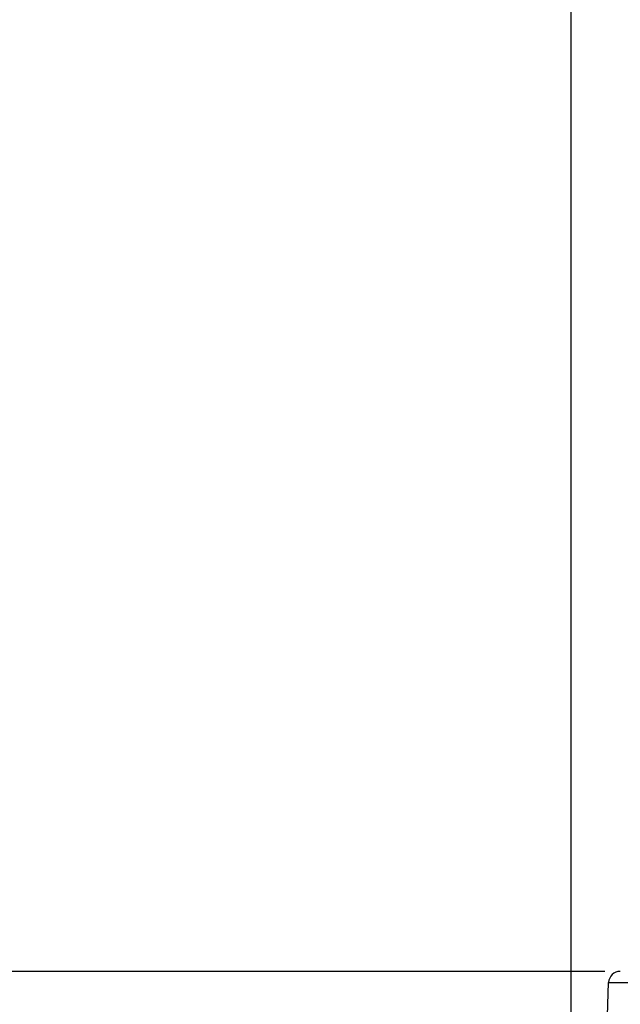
# Model space of a CAD drawing. Header units: millimetres. Extents: x 20 to 4180, y 42 to 2950.
# Tile 17 of 128: x 688 to 785, y 1159 to 1318. Entities that reach past the tile are written whole.
import ezdxf

# ---------------------------------------------------------------- set-up
doc = ezdxf.new("R2010")
doc.units = ezdxf.units.MM
doc.header["$LTSCALE"] = 231.275
doc.layers.get('0').update_dxf_attribs({"linetype": 'CONTINUOUS'})
for name, color, linetype in [('BASE_ASM_PBL3', 7, 'CONTINUOUS'), ('FRONT_VIEW_VBL2', 7, 'CONTINUOUS'), ('TOP_ASM_PBL5', 7, 'CONTINUOUS')]:
    doc.layers.add(name, color=color, linetype=linetype)
doc.styles.get("Standard").update_dxf_attribs({"font": 'malgun.ttf'})
doc.dimstyles.new('DIMSTYLE_9', dxfattribs={"dimtxt": 20, "dimasz": 7.5, "dimexe": 1, "dimexo": 0.5, "dimgap": 1, "dimtad": 1, "dimlfac": 0.8, "dimdsep": 46, "dimtxsty": 'Standard', "dimblk": '_FILLED', "dimblk1": '_FILLED', "dimblk2": '_FILLED', "dimcen": 0.09, "dimclrt": 134, "dimazin": 2, "dimtp": 0.8, "dimtm": 0.8, "dimtfac": 1, "dimtofl": 0, "dimtmove": 0, "dimatfit": 3, "dimldrblk": '_FILLED', "dimfxl": 1, "dimtolj": 1, "dimarcsym": 0})

# ---------------------------------------------------------------- blocks, each defined once
blk = doc.blocks.new('_FILLED')
at = {"color": 0, "linetype": 'ByBlock'}
blk.add_solid([(0, 0), (-1, 0.2), (-1, -0.2)], dxfattribs=at)
blk = doc.blocks.new('*D24')
at = {"color": 134, "transparency": 16777216}
for p, q in [((903.72, 933.03), (903.72, 1481.16)), ((1795.9, 520.78), (1795.9, 1481.16)), ((903.72, 1476.16), (1349.81, 1476.16)), ((1795.9, 1476.16), (1349.81, 1476.16))]:
    blk.add_line(p, q, dxfattribs=at)
at = {"color": 134, "transparency": 16777216, "xscale": 7.5, "yscale": 7.5, "zscale": 7.5, "rotation": 180}
blk.add_blockref('_FILLED', (903.72, 1476.16), dxfattribs=at)
at = {"color": 134, "transparency": 16777216, "xscale": 7.5, "yscale": 7.5, "zscale": 7.5}
blk.add_blockref('_FILLED', (1795.9, 1476.16), dxfattribs=at)
at = {"color": 134, "transparency": 16777216, "insert": (1349.81, 1501.16), "char_height": 20, "width": 82.7407, "attachment_point": 2, "line_spacing_factor": 0.9}
blk.add_mtext('713.74', dxfattribs=at)
blk = doc.blocks.new('*D22')
at = {"color": 134, "transparency": 16777216}
for p, q in [((909.16, 1105.91), (748.72, 1105.91)), ((753.72, 1105.91), (753.72, 761.16)), ((753.72, 416.41), (753.72, 761.16)), ((1534.65, 416.41), (748.72, 416.41))]:
    blk.add_line(p, q, dxfattribs=at)
at = {"color": 134, "transparency": 16777216, "xscale": 7.5, "yscale": 7.5, "zscale": 7.5}
for p, rotation in [((753.72, 1105.91), 90), ((753.72, 416.41), 270)]:
    blk.add_blockref('_FILLED', p, dxfattribs=dict(at, rotation=rotation))
at = {"color": 134, "transparency": 16777216, "insert": (728.72, 761.16), "char_height": 20, "width": 67.4074, "attachment_point": 2, "rotation": 90, "line_spacing_factor": 0.9}
blk.add_mtext('551.6', dxfattribs=at)
blk = doc.blocks.new('BASE_ASM_PBL3', base_point=(1471.56, 906.283))
at = {"layer": 'BASE_ASM_PBL3', "color": 134}
dim = blk.add_linear_dim(base=(903.722, 1476.158), p1=(1795.898, 520.283), p2=(903.722, 932.533), angle=180, dimstyle='DIMSTYLE_9', dxfattribs=at)
dim.commit()
dim.dimension.update_dxf_attribs({"geometry": '*D24', "text_midpoint": (1349.854, 1476.158), "dimtype": 160})
blk = doc.blocks.new('TOP_ASM_PBL5', base_point=(1132.935, 763.033))
at = {"layer": 'TOP_ASM_PBL5', "color": 7}
for p, q in [((903.722, 930.533), (909.783, 1104.098)), ((909.783, 1104.098), (974.023, 1104.098))]:
    blk.add_line(p, q, dxfattribs=at)
blk.add_arc((911.657, 1104.033), 1.875, 90, 178, dxfattribs=at)
at = {"layer": 'TOP_ASM_PBL5', "color": 134}
dim = blk.add_linear_dim(base=(753.722, 416.408), p1=(909.657, 1105.908), p2=(1535.148, 416.408), angle=270, dimstyle='DIMSTYLE_9', dxfattribs=at)
dim.commit()
dim.dimension.update_dxf_attribs({"geometry": '*D22', "text_midpoint": (753.722, 761.627), "dimtype": 160})
blk = doc.blocks.new('FRONT_VIEW_VBL2', base_point=(1359.06, 906.28))
at = {"layer": 'BASE_ASM_PBL3'}
blk.add_blockref('BASE_ASM_PBL3', (1471.56, 906.28), dxfattribs=at)
at = {"layer": 'TOP_ASM_PBL5'}
blk.add_blockref('TOP_ASM_PBL5', (1132.93, 763.03), dxfattribs=at)

msp = doc.modelspace()

# ---------------------------------------------------------------- block references
at = {"layer": 'FRONT_VIEW_VBL2'}
msp.add_blockref('FRONT_VIEW_VBL2', (1231.912, 964.875), dxfattribs=at)

doc.saveas('drawing.dxf')
